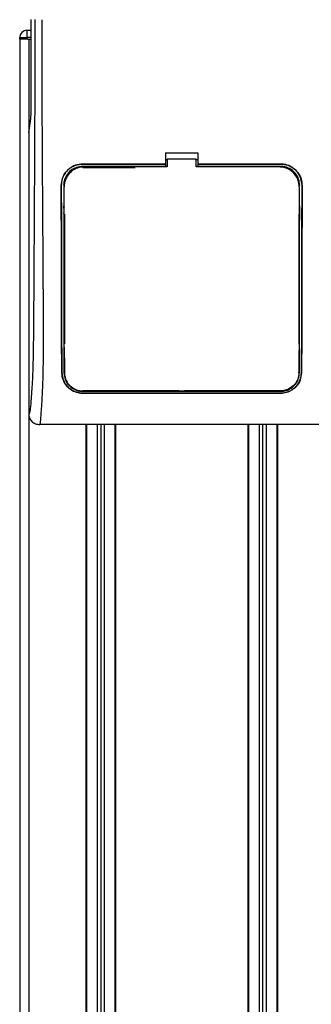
# Model space of a CAD drawing. Header units: millimetres. Extents: x 0 to 420, y 0 to 297.
# Tile 51 of 72: x 198.45 to 202.94, y 217 to 232.17. Entities that reach past the tile are written whole.
import ezdxf

# ---------------------------------------------------------------- set-up
doc = ezdxf.new("R2010")
doc.units = ezdxf.units.MM

msp = doc.modelspace()

# ---------------------------------------------------------------- linework, layer by layer
at = {"color": 7, "linetype": 'Continuous', "lineweight": 25}
for p, q in [((198.62522, 230.79387), (198.62522, 232.17795)), ((198.55819, 232.01143), (198.55819, 231.90042)), ((198.55819, 232.01143), (198.62522, 232.01143)), ((198.44716, 231.87267), (198.44716, 198.56945)), ((198.44718, 231.90042), (198.55819, 231.90042)), ((198.44718, 231.87267), (198.44718, 231.90042)), ((198.55819, 231.87267), (198.44718, 231.87267)), ((198.55819, 231.90042), (198.55819, 231.87267)), ((198.62522, 231.90042), (198.55819, 231.90042)), ((198.57439, 231.87267), (198.55819, 231.87267)), ((198.57439, 231.87267), (198.58592, 231.87267)), ((198.58592, 231.87267), (198.58592, 198.56945)), ((198.58592, 231.87267), (198.62522, 231.87267)), ((198.58592, 230.42953), (198.61817, 230.65118)), ((198.58592, 230.42953), (198.58592, 226.10011)), ((200.69513, 230.12236), (201.19468, 230.12236)), ((200.69513, 230.12236), (200.69513, 229.94988)), ((201.19468, 230.12236), (201.19468, 229.94988)), ((200.69513, 229.94988), (199.4185, 229.94988)), ((199.4185, 229.94939), (199.4185, 229.94988)), ((199.4185, 229.94939), (200.69513, 229.94939)), ((200.69513, 230.02156), (200.72288, 230.02156)), ((200.69513, 229.94939), (200.69513, 229.94988)), ((200.69513, 229.94857), (200.69513, 229.91295)), ((200.72288, 230.02736), (200.72288, 229.90511)), ((201.16692, 230.02736), (200.72288, 230.02736)), ((201.16692, 229.90511), (201.16692, 230.02736)), ((201.16692, 230.02156), (201.19468, 230.02156)), ((202.4713, 229.94988), (201.19468, 229.94988)), ((201.19468, 229.94939), (201.19468, 229.94988)), ((201.19468, 229.94939), (202.4713, 229.94939)), ((201.19468, 229.94857), (201.19468, 229.91295)), ((202.4713, 229.94939), (202.4713, 229.94988)), ((200.69513, 229.91295), (199.4185, 229.91295)), ((199.4185, 229.91295), (199.4185, 229.89862)), ((199.4185, 229.89862), (200.22764, 229.89862)), ((200.69513, 229.91295), (200.69513, 229.91056)), ((200.72288, 229.91056), (200.69513, 229.91056)), ((201.19468, 229.91056), (201.16692, 229.91056)), ((202.4517, 229.90511), (201.16692, 229.90511)), ((202.4713, 229.91295), (201.19468, 229.91295)), ((201.19468, 229.91295), (201.19468, 229.91056)), ((202.4713, 229.91295), (202.4713, 229.89862)), ((199.08879, 229.61912), (199.08831, 229.61912)), ((199.12496, 229.61915), (199.13904, 229.61915)), ((199.13281, 229.59924), (199.13279, 229.59875)), ((202.76485, 229.61915), (202.75076, 229.61915)), ((202.75672, 229.61232), (202.7567, 229.61286)), ((202.75701, 229.59875), (202.75699, 229.59924)), ((202.80101, 229.61912), (202.8015, 229.61912)), ((199.13309, 229.28857), (199.13309, 229.28571)), ((202.75673, 229.30776), (202.75673, 229.30791)), ((199.13904, 229.17505), (199.13904, 227.17685)), ((202.75076, 229.17505), (202.75076, 227.17685)), ((199.13904, 226.95484), (199.13904, 226.73287)), ((202.75076, 226.95484), (202.75076, 226.85762)), ((202.75305, 226.92798), (202.75324, 226.86787)), ((199.09784, 226.73267), (199.09732, 226.73267)), ((202.7525, 226.73294), (202.75268, 226.74263)), ((202.79196, 226.73267), (202.79248, 226.73267)), ((200.90327, 226.45341), (199.4185, 226.45341)), ((200.90327, 226.45341), (200.90763, 226.44905)), ((200.90763, 226.4533), (200.90763, 226.44905)), ((200.98217, 226.44905), (200.98653, 226.45341)), ((200.98217, 226.44905), (200.98217, 226.45332)), ((202.4713, 226.45341), (200.98653, 226.45341)), ((202.4713, 226.44648), (202.4713, 226.45341)), ((199.4185, 226.44648), (202.4713, 226.44648)), ((199.4185, 226.41772), (202.4713, 226.41772)), ((199.4185, 226.41772), (199.4185, 226.41714)), ((202.4713, 226.41714), (199.4185, 226.41714)), ((200.98217, 226.44905), (200.90763, 226.44905)), ((202.4713, 226.41772), (202.4713, 226.41714)), ((203.13673, 225.9336), (198.75307, 225.9336)), ((199.46568, 225.9336), (199.46568, 198.56945)), ((199.47956, 225.9336), (199.47956, 198.56945)), ((199.64053, 225.9336), (199.64053, 200.01892)), ((199.69603, 225.9336), (199.69603, 200.02646)), ((199.75154, 225.9336), (199.75154, 200.01892)), ((199.9125, 225.9336), (199.9125, 198.56945)), ((199.92638, 225.9336), (199.92638, 198.56945)), ((201.96343, 225.9336), (201.96343, 198.56945)), ((201.9773, 225.9336), (201.9773, 198.56945)), ((202.13827, 225.9336), (202.13827, 200.01892)), ((202.19377, 225.9336), (202.19377, 200.02646)), ((202.24928, 225.9336), (202.24928, 200.01892)), ((202.41024, 225.9336), (202.41024, 198.56945)), ((202.42412, 225.9336), (202.42412, 198.56945))]:
    msp.add_line(p, q, dxfattribs=at)
at = {"color": 7, "linetype": 'Continuous', "lineweight": 25, "flags": 128}
msp.add_lwpolyline([(200.72288, 229.90511), (199.73239, 229.90511), (199.43811, 229.90511)], dxfattribs=at)
at = {"color": 7, "linetype": 'Continuous', "lineweight": 25}
msp.add_arc((198.55819, 231.90042), 0.11101, 90, 180, dxfattribs=at)
msp.add_ellipse((198.61066, 230.79387), major_axis=(0, 0.16652), ratio=0.08748866, start_param=3.68307423, end_param=4.71238898, dxfattribs=at)
for points, knots in [([(198.68313, 232.17795), (198.68274, 232.0283), (198.68194, 231.72392), (198.68037, 231.25989), (198.67852, 230.7877), (198.67649, 230.3331), (198.67438, 229.90175), (198.67277, 229.59337), (198.67165, 229.38656), (198.67107, 229.28), (198.67046, 229.17139), (198.66984, 229.06073), (198.6692, 228.94802), (198.66855, 228.83501), (198.66786, 228.71559), (198.66709, 228.58363), (198.66619, 228.43128), (198.66517, 228.25854), (198.66408, 228.0734), (198.66286, 227.86805), (198.66148, 227.64714), (198.65971, 227.41155), (198.65739, 227.18906), (198.65412, 226.98523), (198.64944, 226.80096), (198.64256, 226.6284), (198.63447, 226.48791), (198.62629, 226.37068), (198.61875, 226.27548), (198.61213, 226.19353), (198.60569, 226.14096), (198.60073, 226.11917), (198.59658, 226.1084), (198.5932, 226.10299), (198.58961, 226.10013), (198.58717, 226.10012), (198.58592, 226.10011)], [0, 0, 0, 0, 0.06946876, 0.14129082, 0.21546943, 0.28878046, 0.35249328, 0.41592792, 0.43212319, 0.44863682, 0.46546884, 0.48261925, 0.50008806, 0.51787528, 0.53516899, 0.55562395, 0.57924015, 0.60601761, 0.63595633, 0.6653451, 0.70151587, 0.73871879, 0.77505525, 0.80544439, 0.8348007, 0.86386977, 0.89313471, 0.91269266, 0.93347159, 0.95287654, 0.9643483, 0.97519881, 0.98089522, 0.9869973, 0.99335869, 1, 1, 1, 1]), ([(198.75307, 225.9336), (198.75462, 225.93402), (198.75795, 225.93494), (198.76237, 225.9438), (198.76726, 225.96349), (198.7709, 225.99315), (198.77417, 226.03241), (198.77746, 226.07839), (198.78221, 226.14562), (198.78785, 226.22423), (198.79288, 226.3045), (198.79864, 226.40884), (198.80452, 226.54341), (198.80972, 226.72142), (198.81311, 226.93114), (198.81414, 227.09776), (198.81443, 227.20975), (198.8145, 227.25389), (198.81452, 227.30014), (198.8145, 227.34865), (198.81444, 227.39954), (198.81434, 227.45297), (198.8141, 227.54587), (198.81357, 227.68591), (198.81254, 227.89757), (198.81105, 228.15936), (198.80905, 228.48031), (198.80745, 228.72638), (198.8064, 228.88282), (198.80606, 228.93373), (198.80569, 228.98951), (198.80528, 229.05033), (198.80483, 229.11632), (198.80435, 229.18767), (198.80384, 229.26455), (198.80307, 229.38173), (198.80202, 229.54158), (198.80079, 229.73419), (198.79941, 229.9588), (198.79805, 230.19458), (198.79663, 230.46224), (198.79506, 230.80763), (198.79371, 231.23545), (198.79301, 231.71842), (198.79349, 232.02759), (198.79372, 232.17487)], [0, 0, 0, 0, 0.00965422, 0.02080777, 0.03106144, 0.04695632, 0.05363076, 0.06332171, 0.07944787, 0.09513433, 0.11098812, 0.1264164, 0.15394151, 0.18248268, 0.21412153, 0.25173969, 0.25807756, 0.26470639, 0.27164528, 0.2789144, 0.28653502, 0.29452959, 0.30292173, 0.32825756, 0.35736257, 0.39783448, 0.44561968, 0.50125245, 0.50814496, 0.51574476, 0.52407276, 0.53315127, 0.54300388, 0.5536554, 0.56513175, 0.57745987, 0.6061763, 0.63677252, 0.6637765, 0.70682954, 0.7424198, 0.78369849, 0.86155909, 0.93405144, 1, 1, 1, 1]), ([(199.08831, 229.61912), (199.0919, 229.65628), (199.09908, 229.73059), (199.15593, 229.82972), (199.23974, 229.90455), (199.33268, 229.94422), (199.39411, 229.94827), (199.4185, 229.94988)], [0, 0, 0, 0, 0.21475602, 0.42951429, 0.64422712, 0.85870581, 1, 1, 1, 1]), ([(199.4185, 229.94939), (199.38147, 229.94576), (199.3074, 229.93848), (199.20869, 229.88173), (199.13412, 229.79823), (199.09439, 229.70534), (199.09039, 229.64376), (199.08879, 229.61912)], [0, 0, 0, 0, 0.21414767, 0.42829231, 0.64246418, 0.85690992, 1, 1, 1, 1]), ([(202.4713, 229.94988), (202.50838, 229.94624), (202.58255, 229.93895), (202.68144, 229.88213), (202.75613, 229.79847), (202.79591, 229.70541), (202.7999, 229.64377), (202.8015, 229.61912)], [0, 0, 0, 0, 0.21411889, 0.42823185, 0.64257183, 0.85709722, 1, 1, 1, 1]), ([(202.80101, 229.61912), (202.79743, 229.65622), (202.79026, 229.73043), (202.73348, 229.82938), (202.64984, 229.9041), (202.55704, 229.94374), (202.49568, 229.94779), (202.4713, 229.94939)], [0, 0, 0, 0, 0.21476546, 0.42953735, 0.64407835, 0.85860343, 1, 1, 1, 1]), ([(199.4185, 229.91295), (199.38553, 229.90971), (199.31958, 229.90323), (199.23168, 229.85271), (199.16529, 229.77834), (199.12997, 229.69571), (199.12638, 229.64099), (199.12496, 229.61915)], [0, 0, 0, 0, 0.21426889, 0.4285342, 0.64290532, 0.85750372, 1, 1, 1, 1]), ([(199.43811, 229.90511), (199.40384, 229.90174), (199.33531, 229.89501), (199.24395, 229.84249), (199.1749, 229.76517), (199.13806, 229.67913), (199.13431, 229.62207), (199.13281, 229.59924)], [0, 0, 0, 0, 0.21399393, 0.42798011, 0.64218009, 0.8568088, 1, 1, 1, 1]), ([(202.75699, 229.59924), (202.75364, 229.63366), (202.74693, 229.70249), (202.69419, 229.79425), (202.61656, 229.86342), (202.5307, 229.89994), (202.47408, 229.90365), (202.4517, 229.90511)], [0, 0, 0, 0, 0.21516442, 0.43033682, 0.64528255, 0.85978468, 1, 1, 1, 1]), ([(202.76485, 229.61915), (202.76163, 229.65218), (202.75518, 229.71825), (202.70456, 229.80633), (202.63001, 229.87278), (202.54744, 229.90795), (202.49292, 229.91153), (202.4713, 229.91295)], [0, 0, 0, 0, 0.2148934, 0.42979128, 0.6445612, 0.85909273, 1, 1, 1, 1]), ([(199.09732, 226.73267), (199.09653, 226.80199), (199.09496, 226.94074), (199.09323, 227.23241), (199.09177, 227.74169), (199.09028, 228.56315), (199.08902, 229.2353), (199.08831, 229.61912)], [0, 0, 0, 0, 0.0751699, 0.15046197, 0.30471802, 0.60298005, 1, 1, 1, 1]), ([(199.08879, 229.61912), (199.08955, 229.2149), (199.09083, 228.53075), (199.09233, 227.70606), (199.0938, 227.21568), (199.0955, 226.93596), (199.09706, 226.8004), (199.09784, 226.73267)], [0, 0, 0, 0, 0.41807116, 0.70759656, 0.85269501, 0.92640805, 1, 1, 1, 1]), ([(199.1373, 226.73292), (199.13678, 226.83279), (199.13572, 227.03221), (199.1351, 227.34348), (199.13453, 227.75905), (199.13384, 228.51165), (199.13323, 229.15982), (199.13281, 229.59924)], [0, 0, 0, 0, 0.10832852, 0.21630795, 0.32475275, 0.54221862, 1, 1, 1, 1]), ([(199.13325, 229.61577), (199.13324, 229.6157), (199.13323, 229.61552), (199.13322, 229.61534), (199.13322, 229.61523)], [0, 0, 0, 0, 0.40986835, 1, 1, 1, 1]), ([(202.75699, 229.59924), (202.7569, 229.50092), (202.75645, 228.98272), (202.7557, 228.24523), (202.75501, 227.49515), (202.75422, 227.11117), (202.75344, 226.89267), (202.75281, 226.78631), (202.7525, 226.73294)], [0, 0, 0, 0, 0.10239858, 0.53964697, 0.76843884, 0.88341365, 0.94149194, 1, 1, 1, 1]), ([(202.79196, 226.73267), (202.79272, 226.79776), (202.79423, 226.92804), (202.79595, 227.20221), (202.79742, 227.68167), (202.79893, 228.51181), (202.80023, 229.20125), (202.80101, 229.61912)], [0, 0, 0, 0, 0.07077185, 0.14164915, 0.28693077, 0.56781152, 1, 1, 1, 1]), ([(202.8015, 229.61912), (202.80073, 229.21006), (202.79944, 228.5235), (202.79795, 227.69762), (202.79647, 227.21158), (202.79479, 226.93441), (202.79325, 226.79988), (202.79248, 226.73267)], [0, 0, 0, 0, 0.42314865, 0.71019334, 0.85405024, 0.92708002, 1, 1, 1, 1]), ([(202.76185, 229.18675), (202.76186, 229.19537), (202.76191, 229.2528), (202.76197, 229.31894), (202.76202, 229.37646), (202.76203, 229.38516)], [0, 0, 0, 0, 0.13029442, 0.86835082, 1, 1, 1, 1]), ([(199.12526, 229.29831), (199.12561, 228.92338), (199.1262, 228.30738), (199.12686, 227.57008), (199.12765, 227.14806), (199.12846, 226.90782), (199.12915, 226.79117), (199.1295, 226.73287)], [0, 0, 0, 0, 0.4360534, 0.71641645, 0.85714882, 0.92861443, 1, 1, 1, 1]), ([(199.12796, 229.18675), (199.1282, 229.18992), (199.12865, 229.19565), (199.13178, 229.20044), (199.13318, 229.20259)], [0, 0, 0, 0, 0.55228235, 1, 1, 1, 1]), ([(202.75663, 229.20258), (202.75804, 229.20042), (202.76116, 229.19563), (202.7616, 229.1899), (202.76185, 229.18675)], [0, 0, 0, 0, 0.450243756, 1, 1, 1, 1]), ([(202.76031, 226.73287), (202.76069, 226.79806), (202.76145, 226.92852), (202.7623, 227.20307), (202.76318, 227.75558), (202.76379, 228.4812), (202.76434, 229.06587), (202.76456, 229.30605)], [0, 0, 0, 0, 0.079445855, 0.159010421, 0.32209443, 0.721524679, 1, 1, 1, 1]), ([(199.13028, 227.16771), (199.1303, 227.15898), (199.13045, 227.09914), (199.13065, 227.03088), (199.13088, 226.97185), (199.13091, 226.96329)], [0, 0, 0, 0, 0.12747188, 0.87343808, 1, 1, 1, 1]), ([(199.1356, 227.15169), (199.13407, 227.15412), (199.13097, 227.15902), (199.13051, 227.1648), (199.13028, 227.16771)], [0, 0, 0, 0, 0.49468917, 1, 1, 1, 1]), ([(202.75953, 227.16771), (202.75927, 227.16454), (202.7588, 227.15881), (202.75563, 227.15404), (202.75421, 227.15191)], [0, 0, 0, 0, 0.55408242, 1, 1, 1, 1]), ([(199.13091, 226.96329), (199.13115, 226.96652), (199.13157, 226.97225), (199.13475, 226.97706), (199.13614, 226.97916)], [0, 0, 0, 0, 0.5629471, 1, 1, 1, 1]), ([(202.7537, 226.97927), (202.75513, 226.97704), (202.75823, 226.97215), (202.75866, 226.96641), (202.7589, 226.96329)], [0, 0, 0, 0, 0.457912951, 1, 1, 1, 1]), ([(199.4185, 226.41714), (199.38659, 226.41993), (199.32285, 226.42552), (199.23639, 226.46821), (199.16308, 226.53448), (199.10942, 226.62474), (199.10129, 226.69728), (199.09732, 226.73267)], [0, 0, 0, 0, 0.18070781, 0.36082696, 0.55652595, 0.78366481, 1, 1, 1, 1]), ([(199.09784, 226.73267), (199.10253, 226.69409), (199.11192, 226.61701), (199.17562, 226.51833), (199.26285, 226.451), (199.35083, 226.42112), (199.4006, 226.41862), (199.4185, 226.41772)], [0, 0, 0, 0, 0.23654871, 0.47271193, 0.71746485, 0.89834292, 1, 1, 1, 1]), ([(199.1295, 226.73287), (199.13351, 226.69793), (199.14153, 226.62808), (199.19871, 226.53831), (199.27748, 226.47694), (199.35693, 226.44961), (199.40219, 226.44731), (199.4185, 226.44648)], [0, 0, 0, 0, 0.23673887, 0.47316088, 0.71562514, 0.89747206, 1, 1, 1, 1]), ([(199.1373, 226.73292), (199.14109, 226.69934), (199.14869, 226.63197), (199.20336, 226.54448), (199.27938, 226.48384), (199.35716, 226.45628), (199.402, 226.45383), (199.41851, 226.45293)], [0, 0, 0, 0, 0.23322605, 0.46795306, 0.7101047, 0.8933472, 1, 1, 1, 1]), ([(202.7525, 226.73294), (202.74871, 226.69937), (202.74112, 226.63201), (202.68647, 226.54453), (202.61047, 226.48389), (202.53268, 226.45631), (202.48781, 226.45386), (202.4713, 226.45296)], [0, 0, 0, 0, 0.23316514, 0.46784507, 0.70999165, 0.8932536, 1, 1, 1, 1]), ([(202.4713, 226.44648), (202.50011, 226.44902), (202.55764, 226.45409), (202.6356, 226.49283), (202.70145, 226.55275), (202.7498, 226.63463), (202.75683, 226.70038), (202.76031, 226.73287)], [0, 0, 0, 0, 0.18035102, 0.3601287, 0.55478827, 0.78001788, 1, 1, 1, 1]), ([(202.4713, 226.41772), (202.50302, 226.42049), (202.56634, 226.42601), (202.65226, 226.46821), (202.72539, 226.53376), (202.77956, 226.6238), (202.78787, 226.69677), (202.79196, 226.73267)], [0, 0, 0, 0, 0.179386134, 0.358167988, 0.552802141, 0.77998913, 1, 1, 1, 1]), ([(202.79248, 226.73267), (202.78782, 226.69414), (202.77849, 226.61714), (202.71501, 226.51845), (202.6279, 226.45087), (202.53976, 226.42062), (202.48946, 226.41806), (202.4713, 226.41714)], [0, 0, 0, 0, 0.23569901, 0.47102523, 0.71420287, 0.89677912, 1, 1, 1, 1]), ([(199.41851, 226.45293), (199.52325, 226.45297), (200.047, 226.45317), (201.0646, 226.45346), (201.97745, 226.45314), (202.4713, 226.45296)], [0, 0, 0, 0, 0.102937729, 0.514688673, 1, 1, 1, 1]), ([(198.58592, 226.10011), (198.58845, 226.07825), (198.59349, 226.03455), (198.6322, 225.97954), (198.68741, 225.9411), (198.73116, 225.9361), (198.75307, 225.9336)], [0, 0, 0, 0, 0.24994474, 0.4997361, 0.74942287, 1, 1, 1, 1])]:
    msp.add_open_spline(points, degree=3, knots=knots, dxfattribs=at)

doc.saveas('drawing.dxf')
